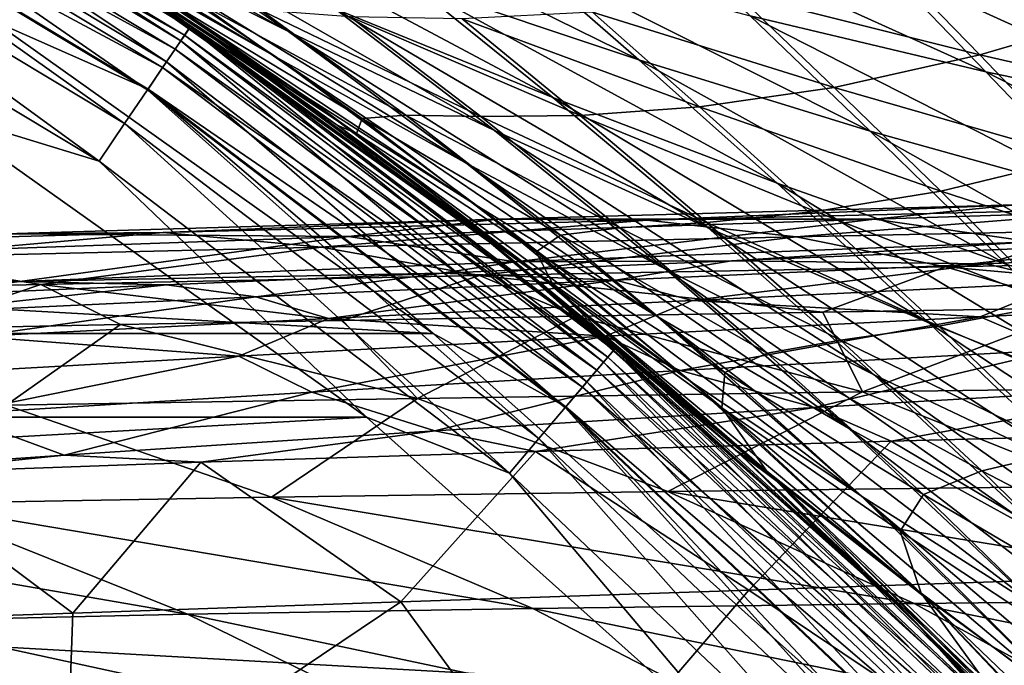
# Model space of a CAD drawing. Header units: metres. Extents: x -23 to 245, y -35 to 23.
# Tile 48 of 166: x 12.1 to 16.7, y 16.04 to 19.05. Entities that reach past the tile are written whole.
import ezdxf

# ---------------------------------------------------------------- set-up
doc = ezdxf.new("R2010")
doc.units = ezdxf.units.M
doc.layers.add('solid_509092_SW0002', color=7, linetype='CONTINUOUS')

msp = doc.modelspace()

# ---------------------------------------------------------------- linework, layer by layer
at = {"layer": 'solid_509092_SW0002'}
for points in [[(10.727189, 20.233625, 149.433075), (12.851946, 18.955202, 149.433075), (10.761766, 20.298845, 149.22142)], [(10.765414, 20.305725, 0.37059), (12.897741, 19.022745, 0.37059), (10.741986, 20.261536, 0.249887)], [(10.761766, 20.298845, 149.22142), (12.893373, 19.016302, 149.22142), (12.236752, 19.474648, 149)], [(12.851946, 18.955202, 149.433075), (12.893373, 19.016302, 149.22142), (10.761766, 20.298845, 149.22142)], [(10.765414, 20.305725, 0.37059), (12.236752, 19.474648, 0.5), (12.897741, 19.022745, 0.37059)], [(10.671399, 20.128393, 149.622971), (12.785105, 18.856619, 149.622971), (10.727189, 20.233625, 149.433075)], [(10.741986, 20.261536, 0.249887), (12.869674, 18.981348, 0.249887), (10.704711, 20.191227, 0.146262)], [(12.785105, 18.856619, 149.622971), (12.851946, 18.955202, 149.433075), (10.727189, 20.233625, 149.433075)], [(12.897741, 19.022745, 0.37059), (12.869674, 18.981348, 0.249887), (10.741986, 20.261536, 0.249887)], [(10.704711, 20.191227, 0.146262), (12.825015, 18.915482, 0.146262), (10.656133, 20.099598, 0.066791)], [(12.869674, 18.981348, 0.249887), (12.825015, 18.915482, 0.146262), (10.704711, 20.191227, 0.146262)], [(10.597198, 19.988436, 149.781555), (12.696207, 18.725504, 149.781555), (10.671399, 20.128393, 149.622971)], [(10.656133, 20.099598, 0.066791), (12.766815, 18.829643, 0.066791), (10.599569, 19.992908, 0.016902)], [(12.825015, 18.915482, 0.146262), (12.766815, 18.829643, 0.066791), (10.656133, 20.099598, 0.066791)], [(12.696207, 18.725504, 149.781555), (12.785105, 18.856619, 149.622971), (10.671399, 20.128393, 149.622971)], [(10.508315, 19.820786, 149.900879), (12.589719, 18.568445, 149.900879), (10.597198, 19.988436, 149.781555)], [(12.589719, 18.568445, 149.900879), (12.696207, 18.725504, 149.781555), (10.597198, 19.988436, 149.781555)], [(10.599569, 19.992908, 0.016902), (12.699048, 18.729694, 0.016902), (11.972623, 19.050097)], [(12.766815, 18.829643, 0.066791), (12.699048, 18.729694, 0.016902), (10.599569, 19.992908, 0.016902)], [(11.54227, 19.918768, 81.117294), (12.430694, 19.461472, 81.556259), (13.299776, 18.876436, 80.091896)], [(12.452768, 19.361897, 79.596085), (11.54227, 19.918768, 81.117294), (13.299776, 18.876436, 80.091896)], [(11.631459, 19.954737, 83.099449), (12.586312, 19.527519, 83.476707), (13.355709, 18.998838, 81.985825)], [(12.430694, 19.461472, 81.556259), (11.631459, 19.954737, 83.099449), (13.355709, 18.998838, 81.985825)], [(10.409216, 19.633865, 149.97493), (12.470991, 18.393335, 149.97493), (10.508315, 19.820786, 149.900879)], [(12.470991, 18.393335, 149.97493), (12.589719, 18.568445, 149.900879), (10.508315, 19.820786, 149.900879)], [(13.438862, 18.691437, 78.14254), (12.336063, 19.411892, 78.104515), (11.71609, 19.792252, 79.018066)], [(13.438862, 18.691437, 78.14254), (11.71609, 19.792252, 79.018066), (12.452768, 19.361897, 79.596085)], [(13.360994, 19.669428, 87.172012), (14.426618, 19.359581, 87.394768), (14.990639, 18.866632, 85.899971)], [(13.933125, 19.220724, 85.641907), (13.360994, 19.669428, 87.172012), (14.990639, 18.866632, 85.899971)], [(10.409216, 19.633865, 149.97493), (11.70664, 18.626713, 150), (12.470991, 18.393335, 149.97493)], [(12.900054, 19.591545, 85.353294), (13.933125, 19.220724, 85.641907), (14.59017, 18.690054, 84.168076)], [(13.572917, 19.104174, 83.83577), (12.900054, 19.591545, 85.353294), (14.59017, 18.690054, 84.168076)], [(12.586312, 19.527519, 83.476707), (13.572917, 19.104174, 83.83577), (14.31738, 18.536816, 82.395439)], [(13.355709, 18.998838, 81.985825), (12.586312, 19.527519, 83.476707), (14.31738, 18.536816, 82.395439)], [(15.040243, 19.521029, 89.100082), (16.140331, 19.300369, 89.234192), (16.612162, 18.810793, 87.74015)], [(15.510928, 19.072161, 87.585793), (15.040243, 19.521029, 89.100082), (16.612162, 18.810793, 87.74015)], [(14.211057, 18.08441, 75.68261), (14.340281, 17.982113, 0.5), (12.236752, 19.474648, 0.5)], [(12.897741, 19.022745, 0.37059), (12.236752, 19.474648, 0.5), (14.340281, 17.982113, 0.5)], [(13.586347, 18.558319, 76.438637), (14.211057, 18.08441, 75.68261), (12.236752, 19.474648, 0.5)], [(12.961525, 18.999969, 77.244614), (13.586347, 18.558319, 76.438637), (12.236752, 19.474648, 0.5)], [(12.336063, 19.411892, 78.104515), (12.961525, 18.999969, 77.244614), (12.236752, 19.474648, 0.5)], [(12.236752, 19.474648, 149), (14.340281, 17.982113, 149), (12.332741, 19.414003, 114.890266)], [(12.893373, 19.016302, 149.22142), (14.340281, 17.982113, 149), (12.236752, 19.474648, 149)], [(12.430694, 19.461472, 81.556259), (13.355709, 18.998838, 81.985825), (14.188426, 18.382854, 80.577873)], [(13.299776, 18.876436, 80.091896), (12.430694, 19.461472, 81.556259), (14.188426, 18.382854, 80.577873)], [(14.340281, 17.982113, 149), (12.958458, 19.002062, 115.750565), (12.332741, 19.414003, 114.890266)], [(13.673159, 18.522121, 115.13459), (12.332741, 19.414003, 114.890266), (12.958458, 19.002062, 115.750565)], [(12.811685, 19.127199, 113.902023), (12.332741, 19.414003, 114.890266), (13.673159, 18.522121, 115.13459)], [(13.438862, 18.691437, 78.14254), (12.961525, 18.999969, 77.244614), (12.336063, 19.411892, 78.104515)], [(12.452768, 19.361897, 79.596085), (13.299776, 18.876436, 80.091896), (14.235382, 18.184168, 78.699654)], [(13.438862, 18.691437, 78.14254), (12.452768, 19.361897, 79.596085), (14.235382, 18.184168, 78.699654)], [(14.426618, 19.359581, 87.394768), (15.510928, 19.072161, 87.585793), (16.07106, 18.533823, 86.12059)], [(14.990639, 18.866632, 85.899971), (14.426618, 19.359581, 87.394768), (16.07106, 18.533823, 86.12059)], [(15.445943, 19.175718, 104.863914), (16.583027, 18.889395, 104.861115), (16.166258, 19.319473, 103.508659)], [(16.166258, 19.319473, 103.508659), (16.583027, 18.889395, 104.861115), (17.303158, 19.099918, 103.555016)], [(16.140331, 19.300369, 89.234192), (17.251923, 19.108339, 89.335114), (17.728193, 18.579098, 87.853653)], [(16.612162, 18.810793, 87.74015), (16.140331, 19.300369, 89.234192), (17.728193, 18.579098, 87.853653)], [(13.933125, 19.220724, 85.641907), (14.990639, 18.866632, 85.899971), (15.636457, 18.290512, 84.465424)], [(14.59017, 18.690054, 84.168076), (13.933125, 19.220724, 85.641907), (15.636457, 18.290512, 84.465424)], [(14.774449, 19.088896, 106.217377), (15.902834, 18.7377, 106.149498), (15.445943, 19.175718, 104.863914)], [(15.445943, 19.175718, 104.863914), (15.902834, 18.7377, 106.149498), (16.583027, 18.889395, 104.861115)], [(12.811685, 19.127199, 113.902023), (13.699185, 18.592794, 113.430557), (12.938547, 19.12969, 112.211647)], [(12.938547, 19.12969, 112.211647), (13.903237, 18.607307, 111.814041), (13.225514, 19.098673, 110.600029)], [(12.938547, 19.12969, 112.211647), (13.699185, 18.592794, 113.430557), (13.903237, 18.607307, 111.814041)], [(12.811685, 19.127199, 113.902023), (13.673159, 18.522121, 115.13459), (13.699185, 18.592794, 113.430557)], [(13.225514, 19.098673, 110.600029), (14.252906, 18.601208, 110.284805), (13.642471, 19.066412, 109.065285)], [(13.225514, 19.098673, 110.600029), (13.903237, 18.607307, 111.814041), (14.252906, 18.601208, 110.284805)], [(13.572917, 19.104174, 83.83577), (14.59017, 18.690054, 84.168076), (15.314606, 18.081352, 82.775269)], [(14.31738, 18.536816, 82.395439), (13.572917, 19.104174, 83.83577), (15.314606, 18.081352, 82.775269)], [(14.166258, 19.056866, 107.608513), (15.274648, 18.646753, 107.463684), (14.774449, 19.088896, 106.217377)], [(14.774449, 19.088896, 106.217377), (15.274648, 18.646753, 107.463684), (15.902834, 18.7377, 106.149498)], [(16.583027, 18.889395, 104.861115), (17.729351, 18.628725, 104.892441), (17.303158, 19.099918, 103.555016)], [(-14.030676, 17.589457), (-11.97273, 19.05003), (14.030578, 17.589535)], [(-11.97273, 19.05003), (11.972623, 19.050097), (14.030578, 17.589535)], [(12.699048, 18.729694, 0.016902), (14.030578, 17.589535), (11.972623, 19.050097)], [(13.642471, 19.066412, 109.065285), (14.717661, 18.60677, 108.836281), (14.166258, 19.056866, 107.608513)], [(13.642471, 19.066412, 109.065285), (14.252906, 18.601208, 110.284805), (14.717661, 18.60677, 108.836281)], [(14.166258, 19.056866, 107.608513), (14.717661, 18.60677, 108.836281), (15.274648, 18.646753, 107.463684)], [(15.510928, 19.072161, 87.585793), (16.612162, 18.810793, 87.74015), (17.172394, 18.226851, 86.297691)], [(16.07106, 18.533823, 86.12059), (15.510928, 19.072161, 87.585793), (17.172394, 18.226851, 86.297691)], [(12.851946, 18.955202, 149.433075), (14.826025, 17.454546, 149.433075), (12.893373, 19.016302, 149.22142)], [(12.897741, 19.022745, 0.37059), (14.878855, 17.516743, 0.37059), (12.869674, 18.981348, 0.249887)], [(12.893373, 19.016302, 149.22142), (14.873815, 17.510809, 149.22142), (14.340281, 17.982113, 149)], [(14.826025, 17.454546, 149.433075), (14.873815, 17.510809, 149.22142), (12.893373, 19.016302, 149.22142)], [(12.897741, 19.022745, 0.37059), (14.340281, 17.982113, 0.5), (14.878855, 17.516743, 0.37059)], [(14.340281, 17.982113, 149), (13.582565, 18.561087, 116.556595), (12.958458, 19.002062, 115.750565)], [(13.673159, 18.522121, 115.13459), (12.958458, 19.002062, 115.750565), (13.582565, 18.561087, 116.556595)], [(14.504748, 17.880228, 76.746979), (13.586347, 18.558319, 76.438637), (12.961525, 18.999969, 77.244614)], [(14.504748, 17.880228, 76.746979), (12.961525, 18.999969, 77.244614), (13.438862, 18.691437, 78.14254)], [(13.355709, 18.998838, 81.985825), (14.31738, 18.536816, 82.395439), (15.118958, 17.887426, 81.042198)], [(14.188426, 18.382854, 80.577873), (13.355709, 18.998838, 81.985825), (15.118958, 17.887426, 81.042198)], [(12.785105, 18.856619, 149.622971), (14.748917, 17.363768, 149.622971), (12.851946, 18.955202, 149.433075)], [(12.869674, 18.981348, 0.249887), (14.846476, 17.478622, 0.249887), (12.825015, 18.915482, 0.146262)], [(14.748917, 17.363768, 149.622971), (14.826025, 17.454546, 149.433075), (12.851946, 18.955202, 149.433075)], [(14.878855, 17.516743, 0.37059), (14.846476, 17.478622, 0.249887), (12.869674, 18.981348, 0.249887)], [(12.825015, 18.915482, 0.146262), (14.794957, 17.417971, 0.146262), (12.766815, 18.829643, 0.066791)], [(14.846476, 17.478622, 0.249887), (14.794957, 17.417971, 0.146262), (12.825015, 18.915482, 0.146262)], [(12.696207, 18.725504, 149.781555), (14.646364, 17.243032, 149.781555), (12.785105, 18.856619, 149.622971)], [(14.646364, 17.243032, 149.781555), (14.748917, 17.363768, 149.622971), (12.785105, 18.856619, 149.622971)], [(13.299776, 18.876436, 80.091896), (14.188426, 18.382854, 80.577873), (15.079129, 17.667309, 79.24646)], [(14.235382, 18.184168, 78.699654), (13.299776, 18.876436, 80.091896), (15.079129, 17.667309, 79.24646)], [(14.990639, 18.866632, 85.899971), (16.07106, 18.533823, 86.12059), (16.71014, 17.910906, 84.719635)], [(15.636457, 18.290512, 84.465424), (14.990639, 18.866632, 85.899971), (16.71014, 17.910906, 84.719635)], [(15.902834, 18.7377, 106.149498), (17.044483, 18.408691, 106.118805), (16.583027, 18.889395, 104.861115)], [(16.583027, 18.889395, 104.861115), (17.044483, 18.408691, 106.118805), (17.729351, 18.628725, 104.892441)], [(12.766815, 18.829643, 0.066791), (14.727818, 17.338928, 0.066791), (12.699048, 18.729694, 0.016902)], [(14.794957, 17.417971, 0.146262), (14.727818, 17.338928, 0.066791), (12.766815, 18.829643, 0.066791)], [(16.612162, 18.810793, 87.74015), (17.728193, 18.579098, 87.853653), (18.29217, 17.950268, 86.426079)], [(17.172394, 18.226851, 86.297691), (16.612162, 18.810793, 87.74015), (18.29217, 17.950268, 86.426079)], [(12.589719, 18.568445, 149.900879), (14.52352, 17.09841, 149.900879), (12.696207, 18.725504, 149.781555)], [(14.52352, 17.09841, 149.900879), (14.646364, 17.243032, 149.781555), (12.696207, 18.725504, 149.781555)], [(12.699048, 18.729694, 0.016902), (14.649642, 17.246891, 0.016902), (14.030578, 17.589535)], [(14.727818, 17.338928, 0.066791), (14.649642, 17.246891, 0.016902), (12.699048, 18.729694, 0.016902)], [(15.274648, 18.646753, 107.463684), (16.40089, 18.253836, 107.356651), (15.902834, 18.7377, 106.149498)], [(15.902834, 18.7377, 106.149498), (16.40089, 18.253836, 107.356651), (17.044483, 18.408691, 106.118805)], [(13.438862, 18.691437, 78.14254), (14.235382, 18.184168, 78.699654), (15.240756, 17.359949, 77.36879)], [(14.504748, 17.880228, 76.746979), (13.438862, 18.691437, 78.14254), (15.240756, 17.359949, 77.36879)], [(14.59017, 18.690054, 84.168076), (15.636457, 18.290512, 84.465424), (16.345673, 17.638395, 83.115837)], [(15.314606, 18.081352, 82.775269), (14.59017, 18.690054, 84.168076), (16.345673, 17.638395, 83.115837)], [(13.71886, 17.198599, 150), (11.70664, 18.626713, 150), (-13.718841, 17.198614, 150)], [(12.470991, 18.393335, 149.97493), (11.70664, 18.626713, 150), (13.71886, 17.198599, 150)], [(14.717661, 18.60677, 108.836281), (15.815617, 18.158108, 108.642761), (15.274648, 18.646753, 107.463684)], [(15.274648, 18.646753, 107.463684), (15.815617, 18.158108, 108.642761), (16.40089, 18.253836, 107.356651)], [(13.673159, 18.522121, 115.13459), (14.511216, 17.970116, 114.602684), (13.699185, 18.592794, 113.430557)], [(13.699185, 18.592794, 113.430557), (14.625033, 18.047522, 112.972878), (13.903237, 18.607307, 111.814041)], [(13.699185, 18.592794, 113.430557), (14.511216, 17.970116, 114.602684), (14.625033, 18.047522, 112.972878)], [(13.903237, 18.607307, 111.814041), (14.901718, 18.081379, 111.440224), (14.252906, 18.601208, 110.284805)], [(13.903237, 18.607307, 111.814041), (14.625033, 18.047522, 112.972878), (14.901718, 18.081379, 111.440224)], [(14.252906, 18.601208, 110.284805), (15.30858, 18.107658, 110.000496), (14.717661, 18.60677, 108.836281)], [(14.252906, 18.601208, 110.284805), (14.901718, 18.081379, 111.440224), (15.30858, 18.107658, 110.000496)], [(14.717661, 18.60677, 108.836281), (15.30858, 18.107658, 110.000496), (15.815617, 18.158108, 108.642761)], [(12.470991, 18.393335, 149.97493), (14.386556, 16.937162, 149.97493), (12.589719, 18.568445, 149.900879)], [(14.386556, 16.937162, 149.97493), (14.52352, 17.09841, 149.900879), (12.589719, 18.568445, 149.900879)], [(14.340281, 17.982113, 149), (14.206415, 18.088057, 117.312431), (13.582565, 18.561087, 116.556595)], [(14.596036, 17.806828, 116.327271), (13.582565, 18.561087, 116.556595), (14.206415, 18.088057, 117.312431)], [(13.673159, 18.522121, 115.13459), (13.582565, 18.561087, 116.556595), (14.596036, 17.806828, 116.327271)], [(14.504748, 17.880228, 76.746979), (14.211057, 18.08441, 75.68261), (13.586347, 18.558319, 76.438637)], [(14.31738, 18.536816, 82.395439), (15.314606, 18.081352, 82.775269), (16.090244, 17.396433, 81.473801)], [(15.118958, 17.887426, 81.042198), (14.31738, 18.536816, 82.395439), (16.090244, 17.396433, 81.473801)], [(16.07106, 18.533823, 86.12059), (17.172394, 18.226851, 86.297691), (17.808994, 17.556589, 84.923508)], [(16.71014, 17.910906, 84.719635), (16.07106, 18.533823, 86.12059), (17.808994, 17.556589, 84.923508)], [(13.673159, 18.522121, 115.13459), (14.596036, 17.806828, 116.327271), (14.511216, 17.970116, 114.602684)], [(12.470991, 18.393335, 149.97493), (13.71886, 17.198599, 150), (14.386556, 16.937162, 149.97493)], [(16.40089, 18.253836, 107.356651), (17.543879, 17.882732, 107.29306), (17.044483, 18.408691, 106.118805)], [(14.188426, 18.382854, 80.577873), (15.118958, 17.887426, 81.042198), (15.970449, 17.147177, 79.769928)], [(15.079129, 17.667309, 79.24646), (14.188426, 18.382854, 80.577873), (15.970449, 17.147177, 79.769928)], [(15.636457, 18.290512, 84.465424), (16.71014, 17.910906, 84.719635), (17.408831, 17.213894, 83.407745)], [(16.345673, 17.638395, 83.115837), (15.636457, 18.290512, 84.465424), (17.408831, 17.213894, 83.407745)], [(15.815617, 18.158108, 108.642761), (16.935499, 17.725624, 108.492287), (16.40089, 18.253836, 107.356651)], [(16.40089, 18.253836, 107.356651), (16.935499, 17.725624, 108.492287), (17.543879, 17.882732, 107.29306)], [(14.235382, 18.184168, 78.699654), (15.079129, 17.667309, 79.24646), (16.030209, 16.82996, 77.979767)], [(15.240756, 17.359949, 77.36879), (14.235382, 18.184168, 78.699654), (16.030209, 16.82996, 77.979767)], [(16.748793, 18.189285, 254.212219), (14.331778, 18.121893, 252.467911), (16.091791, 18.12258, 255.126892)], [(15.029101, 18.118116, 251.574707), (14.331778, 18.121893, 252.467911), (16.748793, 18.189285, 254.212219)], [(17.405985, 18.174143, 253.293594), (15.029101, 18.118116, 251.574707), (16.748793, 18.189285, 254.212219)], [(15.726374, 18.040756, 250.67894), (15.029101, 18.118116, 251.574707), (17.405985, 18.174143, 253.293594)], [(18.06241, 18.087584, 252.372589), (15.726374, 18.040756, 250.67894), (17.405985, 18.174143, 253.293594)], [(18.654894, 18.202839, 256.750793), (16.091791, 18.12258, 255.126892), (16.824736, 18.016491, 256.941437)], [(16.748793, 18.189285, 254.212219), (16.091791, 18.12258, 255.126892), (18.654894, 18.202839, 256.750793)], [(14.331778, 18.121893, 252.467911), (12.032761, 18.05323, 250.571472), (13.635527, 18.041233, 253.356903)], [(12.770376, 18.060528, 249.70694), (12.032761, 18.05323, 250.571472), (14.331778, 18.121893, 252.467911)], [(15.029101, 18.118116, 251.574707), (12.770376, 18.060528, 249.70694), (14.331778, 18.121893, 252.467911)], [(13.508785, 17.992289, 248.839752), (12.770376, 18.060528, 249.70694), (15.029101, 18.118116, 251.574707)], [(15.726374, 18.040756, 250.67894), (13.508785, 17.992289, 248.839752), (15.029101, 18.118116, 251.574707)], [(16.091791, 18.12258, 255.126892), (13.635527, 18.041233, 253.356903), (14.413068, 17.923807, 255.327759)], [(14.331778, 18.121893, 252.467911), (13.635527, 18.041233, 253.356903), (16.091791, 18.12258, 255.126892)], [(16.091791, 18.12258, 255.126892), (14.413068, 17.923807, 255.327759), (16.824736, 18.016491, 256.941437)], [(15.30858, 18.107658, 110.000496), (16.391577, 17.623663, 109.755753), (15.815617, 18.158108, 108.642761)], [(15.815617, 18.158108, 108.642761), (16.391577, 17.623663, 109.755753), (16.935499, 17.725624, 108.492287)], [(14.340281, 17.982113, 149), (14.828646, 17.58156, 118.018791), (14.206415, 18.088057, 117.312431)], [(14.596036, 17.806828, 116.327271), (14.206415, 18.088057, 117.312431), (14.828646, 17.58156, 118.018791)], [(14.211057, 18.08441, 75.68261), (15.45107, 17.037149, 74.31472), (14.340281, 17.982113, 0.5)], [(15.661654, 16.879179, 75.400955), (15.45107, 17.037149, 74.31472), (14.211057, 18.08441, 75.68261)], [(15.661654, 16.879179, 75.400955), (14.211057, 18.08441, 75.68261), (14.504748, 17.880228, 76.746979)], [(14.625033, 18.047522, 112.972878), (15.590038, 17.497381, 112.540825), (14.901718, 18.081379, 111.440224)], [(14.901718, 18.081379, 111.440224), (15.93349, 17.557814, 111.100227), (15.30858, 18.107658, 110.000496)], [(14.901718, 18.081379, 111.440224), (15.590038, 17.497381, 112.540825), (15.93349, 17.557814, 111.100227)], [(15.30858, 18.107658, 110.000496), (15.93349, 17.557814, 111.100227), (16.391577, 17.623663, 109.755753)], [(15.314606, 18.081352, 82.775269), (16.345673, 17.638395, 83.115837), (17.100431, 16.916145, 81.862038)], [(16.090244, 17.396433, 81.473801), (15.314606, 18.081352, 82.775269), (17.100431, 16.916145, 81.862038)], [(16.422432, 17.900673, 249.782166), (15.726374, 18.040756, 250.67894), (18.06241, 18.087584, 252.372589)], [(18.717066, 17.940035, 251.450729), (16.422432, 17.900673, 249.782166), (18.06241, 18.087584, 252.372589)], [(12.770376, 18.060528, 249.70694), (10.638638, 18.001526, 247.680695), (12.032761, 18.05323, 250.571472)], [(11.418197, 17.942289, 246.846237), (10.638638, 18.001526, 247.680695), (12.770376, 18.060528, 249.70694)], [(12.032761, 18.05323, 250.571472), (11.297241, 17.959204, 251.431702), (13.635527, 18.041233, 253.356903)], [(13.635527, 18.041233, 253.356903), (11.297241, 17.959204, 251.431702), (12.100407, 17.831099, 253.578384)], [(13.508785, 17.992289, 248.839752), (11.418197, 17.942289, 246.846237), (12.770376, 18.060528, 249.70694)], [(13.635527, 18.041233, 253.356903), (12.100407, 17.831099, 253.578384), (14.413068, 17.923807, 255.327759)], [(14.246648, 17.859703, 247.971558), (13.508785, 17.992289, 248.839752), (15.726374, 18.040756, 250.67894)], [(16.422432, 17.900673, 249.782166), (14.246648, 17.859703, 247.971558), (15.726374, 18.040756, 250.67894)], [(14.511216, 17.970116, 114.602684), (15.393189, 17.406553, 114.085426), (14.625033, 18.047522, 112.972878)], [(14.625033, 18.047522, 112.972878), (15.393189, 17.406553, 114.085426), (15.590038, 17.497381, 112.540825)], [(12.19798, 17.817221, 246.010849), (11.418197, 17.942289, 246.846237), (13.508785, 17.992289, 248.839752)], [(14.246648, 17.859703, 247.971558), (12.19798, 17.817221, 246.010849), (13.508785, 17.992289, 248.839752)], [(15.45107, 17.037149, 74.31472), (16.263472, 16.263441, 0.5), (14.340281, 17.982113, 0.5)], [(14.878855, 17.516743, 0.37059), (14.340281, 17.982113, 0.5), (16.263472, 16.263441, 0.5)], [(14.340281, 17.982113, 149), (16.263472, 16.263439, 149), (14.828646, 17.58156, 118.018791)], [(14.873815, 17.510809, 149.22142), (16.263472, 16.263439, 149), (14.340281, 17.982113, 149)], [(15.423089, 17.92864, 256.269012), (16.824736, 18.016491, 256.941437), (14.413068, 17.923807, 255.327759)], [(15.423089, 17.92864, 256.269012), (16.856998, 17.988832, 257.171356), (16.824736, 18.016491, 256.941437)], [(16.612492, 17.914639, 257.351746), (16.856998, 17.988832, 257.171356), (15.423089, 17.92864, 256.269012)], [(18.383104, 17.992094, 258.37854), (16.856998, 17.988832, 257.171356), (16.612492, 17.914639, 257.351746)], [(18.383104, 17.992094, 258.37854), (16.612492, 17.914639, 257.351746), (16.980202, 17.826578, 257.917542)], [(11.297241, 17.959204, 251.431702), (9.8962, 17.738806, 251.685013), (12.100407, 17.831099, 253.578384)], [(12.19798, 17.817221, 246.010849), (10.283927, 17.773216, 243.891663), (11.418197, 17.942289, 246.846237)], [(14.511216, 17.970116, 114.602684), (15.378677, 17.242378, 115.735268), (15.393189, 17.406553, 114.085426)], [(14.596036, 17.806828, 116.327271), (15.378677, 17.242378, 115.735268), (14.511216, 17.970116, 114.602684)], [(18.717066, 17.940035, 251.450729), (18.360737, 17.727705, 249.822342), (16.422432, 17.900673, 249.782166)], [(14.071161, 17.871147, 255.350601), (14.413068, 17.923807, 255.327759), (12.100407, 17.831099, 253.578384)], [(14.071161, 17.871147, 255.350601), (15.423089, 17.92864, 256.269012), (14.413068, 17.923807, 255.327759)], [(14.883744, 17.837118, 256.2547), (15.423089, 17.92864, 256.269012), (14.071161, 17.871147, 255.350601)], [(16.422432, 17.900673, 249.782166), (15.850727, 17.688751, 247.860382), (14.246648, 17.859703, 247.971558)], [(16.612492, 17.914639, 257.351746), (15.423089, 17.92864, 256.269012), (14.883744, 17.837118, 256.2547)], [(16.612492, 17.914639, 257.351746), (14.883744, 17.837118, 256.2547), (15.239531, 17.743143, 256.847961)], [(15.118958, 17.887426, 81.042198), (16.090244, 17.396433, 81.473801), (16.908108, 16.630079, 80.257896)], [(15.970449, 17.147177, 79.769928), (15.118958, 17.887426, 81.042198), (16.908108, 16.630079, 80.257896)], [(16.612492, 17.914639, 257.351746), (15.239531, 17.743143, 256.847961), (16.980202, 17.826578, 257.917542)], [(16.422432, 17.900673, 249.782166), (17.070047, 17.708229, 248.851471), (15.850727, 17.688751, 247.860382)], [(16.422432, 17.900673, 249.782166), (18.360737, 17.727705, 249.822342), (17.070047, 17.708229, 248.851471)], [(12.784912, 17.815783, 254.409348), (14.071161, 17.871147, 255.350601), (12.100407, 17.831099, 253.578384)], [(14.246648, 17.859703, 247.971558), (13.607274, 17.649773, 245.814117), (12.19798, 17.817221, 246.010849)], [(13.201725, 17.75983, 255.085602), (14.071161, 17.871147, 255.350601), (12.784912, 17.815783, 254.409348)], [(14.883744, 17.837118, 256.2547), (14.071161, 17.871147, 255.350601), (13.201725, 17.75983, 255.085602)], [(14.246648, 17.859703, 247.971558), (14.698593, 17.669285, 246.848846), (13.607274, 17.649773, 245.814117)], [(14.246648, 17.859703, 247.971558), (15.850727, 17.688751, 247.860382), (14.698593, 17.669285, 246.848846)], [(14.504748, 17.880228, 76.746979), (15.240756, 17.359949, 77.36879), (16.325989, 16.358074, 76.089417)], [(15.661654, 16.879179, 75.400955), (14.504748, 17.880228, 76.746979), (16.325989, 16.358074, 76.089417)], [(11.56283, 17.762672, 253.446747), (12.100407, 17.831099, 253.578384), (9.8962, 17.738806, 251.685013)], [(12.19798, 17.817221, 246.010849), (11.585618, 17.610365, 243.661758), (10.283927, 17.773216, 243.891663)], [(11.56283, 17.762672, 253.446747), (12.784912, 17.815783, 254.409348), (12.100407, 17.831099, 253.578384)], [(11.571607, 17.683138, 253.84346), (12.784912, 17.815783, 254.409348), (11.56283, 17.762672, 253.446747)], [(13.201725, 17.75983, 255.085602), (12.784912, 17.815783, 254.409348), (11.571607, 17.683138, 253.84346)], [(12.19798, 17.817221, 246.010849), (12.570891, 17.63015, 244.752625), (11.585618, 17.610365, 243.661758)], [(12.19798, 17.817221, 246.010849), (13.607274, 17.649773, 245.814117), (12.570891, 17.63015, 244.752625)], [(14.883744, 17.837118, 256.2547), (13.201725, 17.75983, 255.085602), (13.541541, 17.659063, 255.708832)], [(14.883744, 17.837118, 256.2547), (13.541541, 17.659063, 255.708832), (15.239531, 17.743143, 256.847961)], [(14.596036, 17.806828, 116.327271), (14.828646, 17.58156, 118.018791), (15.589317, 16.946539, 117.486633)], [(14.596036, 17.806828, 116.327271), (15.589317, 16.946539, 117.486633), (15.378677, 17.242378, 115.735268)], [(16.980202, 17.826578, 257.917542), (15.239531, 17.743143, 256.847961), (16.585516, 17.667114, 258.010834)], [(16.980202, 17.826578, 257.917542), (16.585516, 17.667114, 258.010834), (18.375204, 17.756298, 259.029083)], [(13.201725, 17.75983, 255.085602), (11.571607, 17.683138, 253.84346), (11.890917, 17.574583, 254.498505)], [(13.201725, 17.75983, 255.085602), (11.890917, 17.574583, 254.498505), (13.541541, 17.659063, 255.708832)], [(18.375204, 17.756298, 259.029083), (16.585516, 17.667114, 258.010834), (16.944517, 17.512495, 258.523041)], [(15.239531, 17.743143, 256.847961), (13.541541, 17.659063, 255.708832), (14.83332, 17.576094, 256.925507)], [(15.239531, 17.743143, 256.847961), (14.83332, 17.576094, 256.925507), (16.585516, 17.667114, 258.010834)], [(16.036158, 17.316883, 245.754715), (15.850727, 17.688751, 247.860382), (17.070047, 17.708229, 248.851471)], [(18.262093, 17.345821, 247.622162), (16.036158, 17.316883, 245.754715), (17.070047, 17.708229, 248.851471)], [(16.391577, 17.623663, 109.755753), (17.5009, 17.154854, 109.559166), (16.935499, 17.725624, 108.492287)], [(13.541541, 17.659063, 255.708832), (11.890917, 17.574583, 254.498505), (13.123012, 17.483387, 255.770721)], [(13.541541, 17.659063, 255.708832), (13.123012, 17.483387, 255.770721), (14.83332, 17.576094, 256.925507)], [(13.958096, 17.286144, 243.726334), (13.607274, 17.649773, 245.814117), (14.698593, 17.669285, 246.848846)], [(16.036158, 17.316883, 245.754715), (13.958096, 17.286144, 243.726334), (14.698593, 17.669285, 246.848846)], [(16.036158, 17.316883, 245.754715), (14.698593, 17.669285, 246.848846), (15.850727, 17.688751, 247.860382)], [(16.585516, 17.667114, 258.010834), (14.83332, 17.576094, 256.925507), (15.184772, 17.4154, 257.461914)], [(15.079129, 17.667309, 79.24646), (15.970449, 17.147177, 79.769928), (16.873451, 16.296318, 78.565804)], [(16.030209, 16.82996, 77.979767), (15.079129, 17.667309, 79.24646), (16.873451, 16.296318, 78.565804)], [(16.585516, 17.667114, 258.010834), (15.184772, 17.4154, 257.461914), (16.944517, 17.512495, 258.523041)], [(12.036828, 17.253532, 241.530121), (11.585618, 17.610365, 243.661758), (12.570891, 17.63015, 244.752625)], [(13.958096, 17.286144, 243.726334), (12.036828, 17.253532, 241.530121), (12.570891, 17.63015, 244.752625)], [(13.958096, 17.286144, 243.726334), (12.570891, 17.63015, 244.752625), (13.607274, 17.649773, 245.814117)], [(15.93349, 17.557814, 111.100227), (16.997416, 17.042511, 110.803696), (16.391577, 17.623663, 109.755753)], [(16.345673, 17.638395, 83.115837), (17.408831, 17.213894, 83.407745), (18.147621, 16.452843, 82.19632)], [(17.100431, 16.916145, 81.862038), (16.345673, 17.638395, 83.115837), (18.147621, 16.452843, 82.19632)], [(16.391577, 17.623663, 109.755753), (16.997416, 17.042511, 110.803696), (17.5009, 17.154854, 109.559166)], [(-15.912372, 15.907379), (-14.030676, 17.589457), (15.912283, 15.907468)], [(-14.030676, 17.589457), (14.030578, 17.589535), (15.912283, 15.907468)], [(11.890917, 17.574583, 254.498505), (11.459229, 17.389189, 254.544769), (13.123012, 17.483387, 255.770721)], [(14.83332, 17.576094, 256.925507), (13.123012, 17.483387, 255.770721), (13.463592, 17.315319, 256.333984)], [(14.83332, 17.576094, 256.925507), (13.463592, 17.315319, 256.333984), (15.184772, 17.4154, 257.461914)], [(14.649642, 17.246891, 0.016902), (15.912283, 15.907468), (14.030578, 17.589535)], [(16.263472, 16.263439, 149), (15.445195, 17.042475, 118.679634), (14.828646, 17.58156, 118.018791)], [(15.589317, 16.946539, 117.486633), (14.828646, 17.58156, 118.018791), (15.445195, 17.042475, 118.679634)], [(15.590038, 17.497381, 112.540825), (16.593599, 16.948372, 112.145393), (15.93349, 17.557814, 111.100227)], [(15.93349, 17.557814, 111.100227), (16.593599, 16.948372, 112.145393), (16.997416, 17.042511, 110.803696)], [(13.123012, 17.483387, 255.770721), (11.459229, 17.389189, 254.544769), (11.785207, 17.212357, 255.136948)], [(13.123012, 17.483387, 255.770721), (11.785207, 17.212357, 255.136948), (13.463592, 17.315319, 256.333984)], [(14.846476, 17.478622, 0.249887), (16.649216, 15.770975, 0.249887), (14.794957, 17.417971, 0.146262)], [(14.826025, 17.454546, 149.433075), (16.626282, 15.749251, 149.433075), (14.873815, 17.510809, 149.22142)], [(14.878855, 17.516743, 0.37059), (16.685528, 15.805371, 0.37059), (14.846476, 17.478622, 0.249887)], [(16.685528, 15.805371, 0.37059), (16.649216, 15.770975, 0.249887), (14.846476, 17.478622, 0.249887)], [(14.873815, 17.510809, 149.22142), (16.679874, 15.800016, 149.22142), (16.263472, 16.263439, 149)], [(16.626282, 15.749251, 149.433075), (16.679874, 15.800016, 149.22142), (14.873815, 17.510809, 149.22142)], [(14.878855, 17.516743, 0.37059), (16.263472, 16.263441, 0.5), (16.685528, 15.805371, 0.37059)], [(16.944517, 17.512495, 258.523041), (15.184772, 17.4154, 257.461914), (15.810747, 17.243208, 258.12674)], [(15.393189, 17.406553, 114.085426), (16.319948, 16.837345, 113.595566), (15.590038, 17.497381, 112.540825)], [(15.590038, 17.497381, 112.540825), (16.319948, 16.837345, 113.595566), (16.593599, 16.948372, 112.145393)], [(16.944517, 17.512495, 258.523041), (15.810747, 17.243208, 258.12674), (17.619141, 17.347317, 259.177643)], [(14.748917, 17.363768, 149.622971), (16.539812, 15.667342, 149.622971), (14.826025, 17.454546, 149.433075)], [(16.539812, 15.667342, 149.622971), (16.626282, 15.749251, 149.433075), (14.826025, 17.454546, 149.433075)], [(15.184772, 17.4154, 257.461914), (13.463592, 17.315319, 256.333984), (14.038955, 17.134451, 257.009308)], [(15.184772, 17.4154, 257.461914), (14.038955, 17.134451, 257.009308), (15.810747, 17.243208, 258.12674)], [(14.794957, 17.417971, 0.146262), (16.591442, 15.716249, 0.146262), (14.727818, 17.338928, 0.066791)], [(16.649216, 15.770975, 0.249887), (16.591442, 15.716249, 0.146262), (14.794957, 17.417971, 0.146262)], [(15.378677, 17.242378, 115.735268), (16.211138, 16.666489, 115.158768), (15.393189, 17.406553, 114.085426)], [(15.393189, 17.406553, 114.085426), (16.211138, 16.666489, 115.158768), (16.319948, 16.837345, 113.595566)], [(16.090244, 17.396433, 81.473801), (17.100431, 16.916145, 81.862038), (17.890034, 16.122332, 80.698608)], [(16.908108, 16.630079, 80.257896), (16.090244, 17.396433, 81.473801), (17.890034, 16.122332, 80.698608)], [(14.646364, 17.243032, 149.781555), (16.424807, 15.558403, 149.781555), (14.748917, 17.363768, 149.622971)], [(14.727818, 17.338928, 0.066791), (16.516151, 15.644929, 0.066791), (14.649642, 17.246891, 0.016902)], [(16.591442, 15.716249, 0.146262), (16.516151, 15.644929, 0.066791), (14.727818, 17.338928, 0.066791)], [(16.424807, 15.558403, 149.781555), (16.539812, 15.667342, 149.622971), (14.748917, 17.363768, 149.622971)], [(15.240756, 17.359949, 77.36879), (16.030209, 16.82996, 77.979767), (17.050806, 15.828517, 76.766388)], [(16.325989, 16.358074, 76.089417), (15.240756, 17.359949, 77.36879), (17.050806, 15.828517, 76.766388)], [(17.619141, 17.347317, 259.177643), (15.810747, 17.243208, 258.12674), (16.169649, 17.086035, 258.532684)], [(17.134413, 16.875463, 244.45755), (16.036158, 17.316883, 245.754715), (18.262093, 17.345821, 247.622162)], [(17.619141, 17.347317, 259.177643), (16.169649, 17.086035, 258.532684), (17.771778, 17.127588, 259.500885)], [(13.463592, 17.315319, 256.333984), (11.785207, 17.212357, 255.136948), (12.30794, 17.021095, 255.822495)], [(13.463592, 17.315319, 256.333984), (12.30794, 17.021095, 255.822495), (14.038955, 17.134451, 257.009308)], [(15.126503, 16.851122, 242.483582), (13.958096, 17.286144, 243.726334), (16.036158, 17.316883, 245.754715)], [(17.134413, 16.875463, 244.45755), (15.126503, 16.851122, 242.483582), (16.036158, 17.316883, 245.754715)], [(13.275652, 16.824425, 240.351547), (11.594559, 16.794565, 238.069794), (12.036828, 17.253532, 241.530121)], [(13.275652, 16.824425, 240.351547), (12.036828, 17.253532, 241.530121), (13.958096, 17.286144, 243.726334)], [(15.126503, 16.851122, 242.483582), (13.275652, 16.824425, 240.351547), (13.958096, 17.286144, 243.726334)], [(14.649642, 17.246891, 0.016902), (16.428482, 15.561885, 0.016902), (15.912283, 15.907468)], [(16.516151, 15.644929, 0.066791), (16.428482, 15.561885, 0.016902), (14.649642, 17.246891, 0.016902)], [(13.71886, 17.198599, 150), (-13.718841, 17.198614, 150), (-15.558726, 15.553918, 150)], [(15.558744, 15.553901, 150), (13.71886, 17.198599, 150), (-15.558726, 15.553918, 150)], [(11.785207, 17.212357, 255.136948), (10.61713, 16.903795, 254.560791), (12.30794, 17.021095, 255.822495)], [(14.386556, 16.937162, 149.97493), (13.71886, 17.198599, 150), (15.558744, 15.553901, 150)], [(15.810747, 17.243208, 258.12674), (14.038955, 17.134451, 257.009308), (14.509113, 17.037743, 257.453552)], [(15.810747, 17.243208, 258.12674), (14.509113, 17.037743, 257.453552), (16.169649, 17.086035, 258.532684)], [(14.52352, 17.09841, 149.900879), (16.287045, 15.427909, 149.900879), (14.646364, 17.243032, 149.781555)], [(16.287045, 15.427909, 149.900879), (16.424807, 15.558403, 149.781555), (14.646364, 17.243032, 149.781555)], [(15.378677, 17.242378, 115.735268), (16.309181, 16.377024, 116.834717), (16.211138, 16.666489, 115.158768)], [(15.589317, 16.946539, 117.486633), (16.309181, 16.377024, 116.834717), (15.378677, 17.242378, 115.735268)], [(14.038955, 17.134451, 257.009308), (12.30794, 17.021095, 255.822495), (12.945201, 16.987576, 256.357605)], [(14.038955, 17.134451, 257.009308), (12.945201, 16.987576, 256.357605), (14.509113, 17.037743, 257.453552)], [(15.970449, 17.147177, 79.769928), (16.908108, 16.630079, 80.257896), (17.769037, 15.765088, 79.113724)], [(16.873451, 16.296318, 78.565804), (15.970449, 17.147177, 79.769928), (17.769037, 15.765088, 79.113724)], [(17.23922, 16.449198, 259.779358), (17.771778, 17.127588, 259.500885), (16.169649, 17.086035, 258.532684)], [(14.386556, 16.937162, 149.97493), (16.13345, 15.282415, 149.97493), (14.52352, 17.09841, 149.900879)], [(15.504642, 16.390974, 258.746582), (16.169649, 17.086035, 258.532684), (14.509113, 17.037743, 257.453552)], [(16.13345, 15.282415, 149.97493), (16.287045, 15.427909, 149.900879), (14.52352, 17.09841, 149.900879)], [(15.504642, 16.390974, 258.746582), (17.23922, 16.449198, 259.779358), (16.169649, 17.086035, 258.532684)], [(12.30794, 17.021095, 255.822495), (10.61713, 16.903795, 254.560791), (11.474515, 16.935839, 255.247635)], [(12.30794, 17.021095, 255.822495), (11.474515, 16.935839, 255.247635), (12.945201, 16.987576, 256.357605)], [(13.879766, 16.33601, 257.700287), (14.509113, 17.037743, 257.453552), (12.945201, 16.987576, 256.357605)], [(13.879766, 16.33601, 257.700287), (15.504642, 16.390974, 258.746582), (14.509113, 17.037743, 257.453552)], [(16.263472, 16.263439, 149), (16.053965, 16.470282, 119.295456), (15.445195, 17.042475, 118.679634)], [(15.589317, 16.946539, 117.486633), (15.445195, 17.042475, 118.679634), (16.053965, 16.470282, 119.295456)], [(15.45107, 17.037149, 74.31472), (16.658752, 15.858309, 73.123558), (16.263472, 16.263441, 0.5)], [(16.889894, 15.654611, 74.127113), (16.658752, 15.858309, 73.123558), (15.45107, 17.037149, 74.31472)], [(16.889894, 15.654611, 74.127113), (15.45107, 17.037149, 74.31472), (15.661654, 16.879179, 75.400955)], [(16.593599, 16.948372, 112.145393), (17.634367, 16.406492, 111.797112), (16.997416, 17.042511, 110.803696)], [(12.347558, 16.283846, 256.634827), (12.945201, 16.987576, 256.357605), (11.474515, 16.935839, 255.247635)], [(12.347558, 16.283846, 256.634827), (13.879766, 16.33601, 257.700287), (12.945201, 16.987576, 256.357605)], [(10.905212, 16.234484, 255.552795), (12.347558, 16.283846, 256.634827), (11.474515, 16.935839, 255.247635)], [(14.386556, 16.937162, 149.97493), (15.558744, 15.553901, 150), (16.13345, 15.282415, 149.97493)], [(15.589317, 16.946539, 117.486633), (16.053965, 16.470282, 119.295456), (16.64304, 15.91625, 118.600266)], [(15.589317, 16.946539, 117.486633), (16.64304, 15.91625, 118.600266), (16.309181, 16.377024, 116.834717)], [(16.319948, 16.837345, 113.595566), (17.290743, 16.268408, 113.144966), (16.593599, 16.948372, 112.145393)], [(16.593599, 16.948372, 112.145393), (17.290743, 16.268408, 113.144966), (17.634367, 16.406492, 111.797112)], [(15.661654, 16.879179, 75.400955), (16.325989, 16.358074, 76.089417), (17.473719, 15.147416, 74.880333)], [(16.889894, 15.654611, 74.127113), (15.661654, 16.879179, 75.400955), (17.473719, 15.147416, 74.880333)], [(16.277233, 16.328154, 241.25885), (13.275652, 16.824425, 240.351547), (15.126503, 16.851122, 242.483582)], [(18.215635, 16.348028, 243.17865), (15.126503, 16.851122, 242.483582), (17.134413, 16.875463, 244.45755)], [(18.215635, 16.348028, 243.17865), (16.277233, 16.328154, 241.25885), (15.126503, 16.851122, 242.483582)], [(16.030209, 16.82996, 77.979767), (16.873451, 16.296318, 78.565804), (17.836298, 15.296018, 77.41687)], [(17.050806, 15.828517, 76.766388), (16.030209, 16.82996, 77.979767), (17.836298, 15.296018, 77.41687)], [(16.211138, 16.666489, 115.158768), (17.094282, 16.084803, 114.611359), (16.319948, 16.837345, 113.595566)], [(16.319948, 16.837345, 113.595566), (17.094282, 16.084803, 114.611359), (17.290743, 16.268408, 113.144966)], [(12.883641, 16.278244, 236.983963), (10.100547, 16.760077, 235.661728), (11.594559, 16.794565, 238.069794)], [(14.496145, 16.305176, 239.19075), (11.594559, 16.794565, 238.069794), (13.275652, 16.824425, 240.351547)], [(14.496145, 16.305176, 239.19075), (12.883641, 16.278244, 236.983963), (11.594559, 16.794565, 238.069794)], [(16.277233, 16.328154, 241.25885), (14.496145, 16.305176, 239.19075), (13.275652, 16.824425, 240.351547)], [(12.883641, 16.278244, 236.983963), (11.454284, 16.245865, 234.662186), (10.100547, 16.760077, 235.661728)], [(16.211138, 16.666489, 115.158768), (17.085264, 15.797132, 116.199219), (17.094282, 16.084803, 114.611359)], [(16.309181, 16.377024, 116.834717), (17.085264, 15.797132, 116.199219), (16.211138, 16.666489, 115.158768)], [(16.263472, 16.263439, 149), (16.653692, 15.863623, 119.871284), (16.053965, 16.470282, 119.295456)], [(16.64304, 15.91625, 118.600266), (16.053965, 16.470282, 119.295456), (16.653692, 15.863623, 119.871284)], [(16.97327, 15.408014, 260.44339), (17.23922, 16.449198, 259.779358), (15.504642, 16.390974, 258.746582)], [(14.606822, 15.343968, 259.039856), (15.504642, 16.390974, 258.746582), (13.879766, 16.33601, 257.700287)], [(16.97327, 15.408014, 260.44339), (15.504642, 16.390974, 258.746582), (14.606822, 15.343968, 259.039856)], [(16.309181, 16.377024, 116.834717), (17.292873, 15.351627, 117.889748), (17.085264, 15.797132, 116.199219)], [(16.64304, 15.91625, 118.600266), (17.292873, 15.351627, 117.889748), (16.309181, 16.377024, 116.834717)], [(12.312699, 15.282296, 257.523041), (13.879766, 16.33601, 257.700287), (12.347558, 16.283846, 256.634827)], [(14.606822, 15.343968, 259.039856), (13.879766, 16.33601, 257.700287), (12.312699, 15.282296, 257.523041)], [(17.408735, 15.707185, 240.054459), (14.496145, 16.305176, 239.19075), (16.277233, 16.328154, 241.25885)], [(19.278908, 15.724561, 241.920654), (16.277233, 16.328154, 241.25885), (18.215635, 16.348028, 243.17865)], [(19.278908, 15.724561, 241.920654), (17.408735, 15.707185, 240.054459), (16.277233, 16.328154, 241.25885)], [(16.325989, 16.358074, 76.089417), (17.050806, 15.828517, 76.766388), (18.125822, 14.634109, 75.621162)], [(17.473719, 15.147416, 74.880333), (16.325989, 16.358074, 76.089417), (18.125822, 14.634109, 75.621162)], [(12.312699, 15.282296, 257.523041), (12.347558, 16.283846, 256.634827), (10.905212, 16.234484, 255.552795)], [(14.150519, 15.659669, 235.917053), (11.454284, 16.245865, 234.662186), (12.883641, 16.278244, 236.983963)], [(15.696033, 15.685853, 238.049652), (12.883641, 16.278244, 236.983963), (14.496145, 16.305176, 239.19075)], [(15.696033, 15.685853, 238.049652), (14.150519, 15.659669, 235.917053), (12.883641, 16.278244, 236.983963)], [(17.408735, 15.707185, 240.054459), (15.696033, 15.685853, 238.049652), (14.496145, 16.305176, 239.19075)], [(12.312699, 15.282296, 257.523041), (10.905212, 16.234484, 255.552795), (10.099272, 15.223482, 255.8862)], [(12.783814, 15.627125, 233.680496), (10.22146, 16.206951, 232.246399), (11.454284, 16.245865, 234.662186)], [(14.150519, 15.659669, 235.917053), (12.783814, 15.627125, 233.680496), (11.454284, 16.245865, 234.662186)], [(17.818632, 14.542915, 72.089127), (17.98214, 14.340245, 0.5), (16.263472, 16.263441, 0.5)], [(16.685528, 15.805371, 0.37059), (16.263472, 16.263441, 0.5), (17.98214, 14.340245, 0.5)], [(16.658752, 15.858309, 73.123558), (17.818632, 14.542915, 72.089127), (16.263472, 16.263441, 0.5)], [(16.263472, 16.263439, 149), (17.98214, 14.340245, 149), (16.653692, 15.863623, 119.871284)], [(16.679874, 15.800016, 149.22142), (17.98214, 14.340245, 149), (16.263472, 16.263439, 149)], [(12.783814, 15.627125, 233.680496), (11.605824, 15.587099, 231.35968), (10.22146, 16.206951, 232.246399)]]:
    msp.add_3dface(points, dxfattribs=at)

doc.saveas('drawing.dxf')
